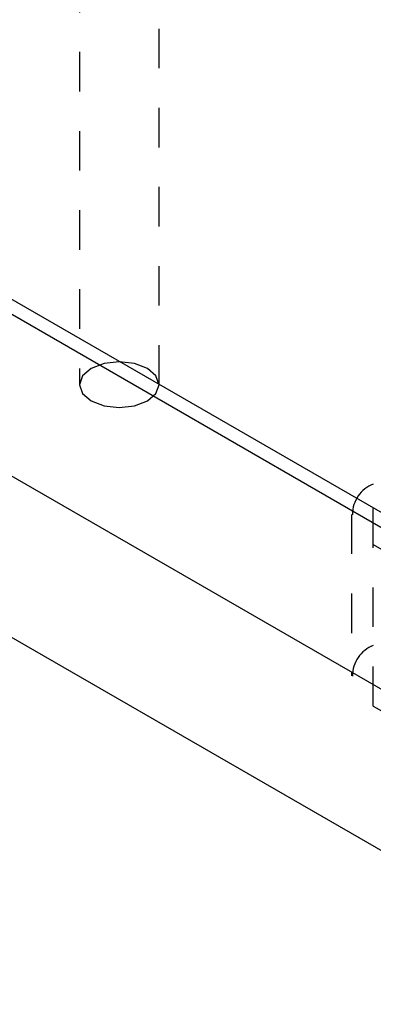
# Model space of a CAD drawing. Header units: inches. Extents: x 1907 to 2452, y -210 to -54.
# Tile 226 of 256: x 1996.268 to 1997.161, y -199.689 to -197.199. Entities that reach past the tile are written whole.
import ezdxf

# ---------------------------------------------------------------- set-up
doc = ezdxf.new("R2010")
doc.units = ezdxf.units.IN
doc.header["$LTSCALE"] = 0.5
doc.header["$MEASUREMENT"] = 0
doc.linetypes.add('HIDDEN', pattern=[0.225, 0.15, -0.075])
doc.layers.add('SID-M-H', color=4, linetype='HIDDEN')
doc.layers.add('SID-M-S', color=105, linetype='Continuous')

msp = doc.modelspace()

# ---------------------------------------------------------------- linework, layer by layer
at = {"layer": 'SID-M-H'}
for p, q in [((1996.4188, -196.0809), (1996.4188, -198.12226)), ((1996.6198, -198.12226), (1996.6198, -196.0809)), ((1998.31029, -197.7103), (1997.16124, -198.37364)), ((1996.5193, -198.06424), (1996.48084, -198.06865)), ((1996.55776, -198.06865), (1996.5193, -198.06424)), ((1996.44824, -198.08123), (1996.42645, -198.10005)), ((1996.48084, -198.06865), (1996.44824, -198.08123)), ((1996.59037, -198.08123), (1996.55776, -198.06865)), ((1996.61215, -198.10005), (1996.59037, -198.08123)), ((1996.42645, -198.10005), (1996.4188, -198.12226)), ((1996.6198, -198.12226), (1996.61215, -198.10005)), ((1996.4188, -198.12226), (1996.42645, -198.14446)), ((1996.61215, -198.14446), (1996.6198, -198.12226)), ((1998.31029, -198.11857), (1997.16124, -198.78191)), ((1996.42645, -198.14446), (1996.44824, -198.16328)), ((1996.44824, -198.16328), (1996.48084, -198.17586)), ((1996.55776, -198.17586), (1996.59037, -198.16328)), ((1996.59037, -198.16328), (1996.61215, -198.14446)), ((1996.48084, -198.17586), (1996.5193, -198.18027)), ((1996.5193, -198.18027), (1996.55776, -198.17586)), ((1997.16124, -198.93498), (1997.16124, -198.37364)), ((1997.10633, -198.45017), (1997.10633, -198.85844)), ((1997.16124, -198.52671), (1998.13352, -199.08799)), ((1997.16124, -198.93498), (1998.13352, -199.49626))]:
    msp.add_line(p, q, dxfattribs=at)
for centre in [(1997.19029, -198.45017), (1997.19029, -198.85844)]:
    msp.add_arc(centre, 0.08187, 110.78342, 249.21658, dxfattribs=at)
at = {"layer": 'SID-M-S'}
for p, q in [((1982.49957, -190.41669), (1998.23269, -199.49923)), ((1982.49957, -190.82496), (1998.23269, -199.9075)), ((1997.24114, -198.48004), (1993.58472, -196.36923)), ((1997.22705, -198.51048), (1993.58472, -196.40781))]:
    msp.add_line(p, q, dxfattribs=at)

doc.saveas('drawing.dxf')
